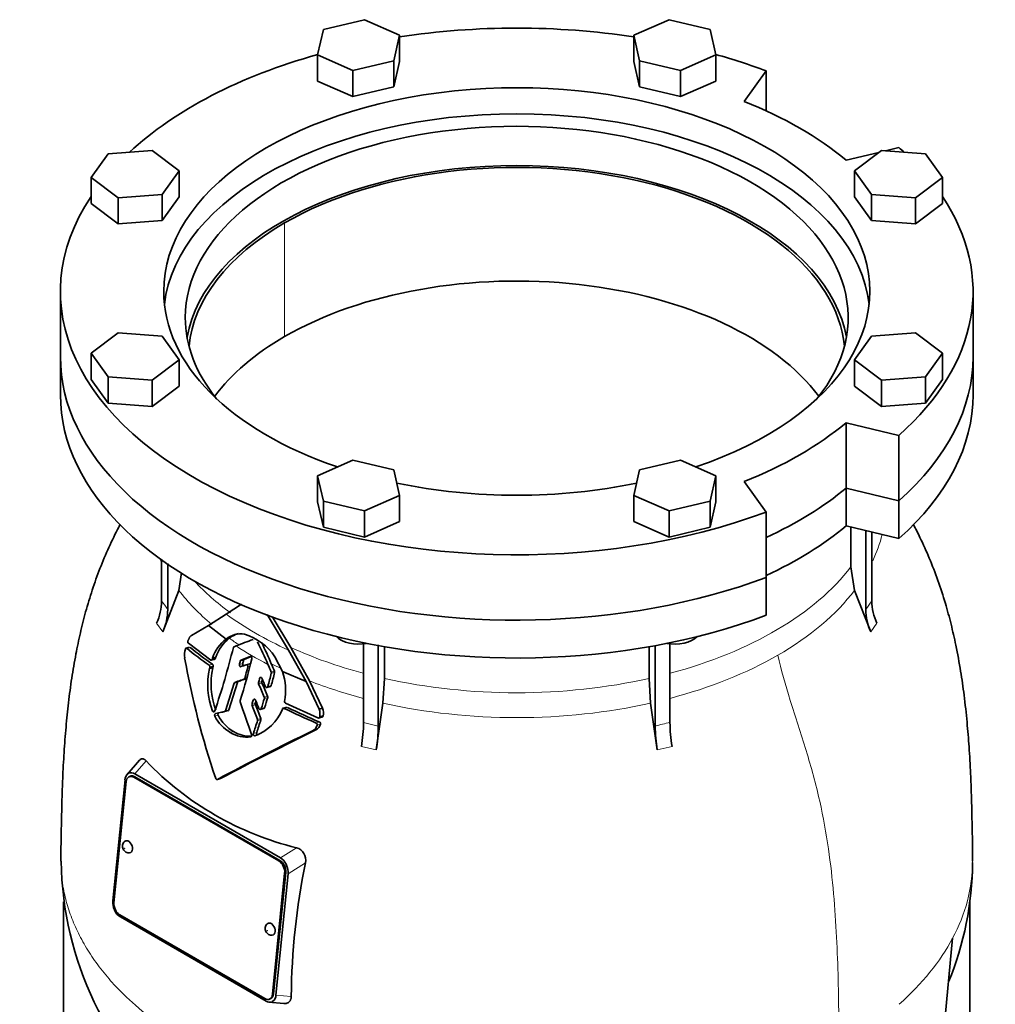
# Model space of a CAD drawing. Header units: millimetres. Extents: x 342 to 1217, y -1599 to 1593.
# Tile 9 of 20: x 912 to 1217, y -663 to -356. Entities that reach past the tile are written whole.
import ezdxf

# ---------------------------------------------------------------- set-up
doc = ezdxf.new("R2010")
doc.units = ezdxf.units.MM
doc.layers.add('VSI344-454_FLANG', color=7, linetype='Continuous')
doc.layers.add('VSI344-454_TESTA', color=7, linetype='Continuous')

# ---------------------------------------------------------------- blocks, each defined once
blk = doc.blocks.new('SE4')
at = {"layer": 'VSI344-454_FLANG', "color": 7, "linetype": 'Continuous', "lineweight": 35}
for p, q in [((1019.65, -355.78), (1006.85, -358.84)), ((1030.65, -360.65), (1019.65, -355.78)), ((1114.77, -355.78), (1103.78, -360.65)), ((1127.57, -358.84), (1114.77, -355.78)), ((1006.85, -358.84), (1005.04, -366.77)), ((1129.38, -366.77), (1127.57, -358.84)), ((1028.84, -368.58), (1030.65, -360.65)), ((1030.65, -360.65), (1030.65, -368.81)), ((1103.78, -360.65), (1103.78, -368.81)), ((1103.78, -360.65), (1105.58, -368.58)), ((1005.04, -366.77), (1005.04, -374.94)), ((1005.04, -366.77), (1016.04, -371.64)), ((1016.04, -371.64), (1028.84, -368.58)), ((1028.84, -368.58), (1028.84, -376.75)), ((1028.84, -376.75), (1030.65, -368.81)), ((1103.78, -368.81), (1105.58, -376.75)), ((1105.58, -368.58), (1105.58, -376.75)), ((1105.58, -368.58), (1118.39, -371.64)), ((1118.39, -371.64), (1129.38, -366.77)), ((1129.38, -366.77), (1129.38, -374.94)), ((1016.04, -371.64), (1016.04, -379.81)), ((1118.39, -371.64), (1118.39, -379.81)), ((1138.25, -381.3), (1145.08, -371.78)), ((1145.08, -371.78), (1145.08, -384.23)), ((1005.04, -374.94), (1016.04, -379.81)), ((1118.39, -379.81), (1129.38, -374.94)), ((1016.04, -379.81), (1028.84, -376.75)), ((1105.58, -376.75), (1118.39, -379.81)), ((953.33, -396.63), (939.59, -397.67)), ((961.77, -402.97), (953.33, -396.63)), ((1181.09, -396.63), (1172.65, -402.97)), ((1194.83, -397.67), (1181.09, -396.63)), ((1186.56, -395.73), (1182.39, -396.73)), ((939.59, -397.67), (934.29, -405.06)), ((1180.29, -397.23), (1170.07, -399.67)), ((1200.13, -405.06), (1194.83, -397.67)), ((934.29, -405.06), (934.29, -413.23)), ((934.29, -405.06), (942.73, -411.41)), ((956.47, -410.36), (961.77, -402.97)), ((961.77, -402.97), (961.77, -411.14)), ((1172.65, -402.97), (1172.65, -411.14)), ((1172.65, -402.97), (1177.96, -410.36)), ((1191.69, -411.41), (1200.13, -405.06)), ((1200.13, -405.06), (1200.13, -413.23)), ((942.73, -411.41), (956.47, -410.36)), ((942.73, -411.41), (942.73, -419.57)), ((956.47, -410.36), (956.47, -418.53)), ((956.47, -418.53), (961.77, -411.14)), ((1172.65, -411.14), (1177.96, -418.53)), ((1177.96, -410.36), (1177.96, -418.53)), ((1177.96, -410.36), (1191.69, -411.41)), ((1191.69, -411.41), (1191.69, -419.57)), ((934.29, -413.23), (942.73, -419.57)), ((1191.69, -419.57), (1200.13, -413.23)), ((942.73, -419.57), (956.47, -418.53)), ((1177.96, -418.53), (1191.69, -419.57)), ((924.71, -440.68), (924.71, -461.1)), ((1209.71, -461.1), (1209.71, -440.68)), ((942.73, -453.63), (934.29, -459.98)), ((956.47, -454.67), (942.73, -453.63)), ((961.77, -462.07), (956.47, -454.67)), ((1177.96, -454.67), (1172.65, -462.07)), ((1191.69, -453.63), (1177.96, -454.67)), ((1200.13, -459.98), (1191.69, -453.63)), ((934.29, -459.98), (934.29, -468.14)), ((934.29, -459.98), (939.59, -467.37)), ((1194.83, -467.37), (1200.13, -459.98)), ((1200.13, -459.98), (1200.13, -468.14)), ((953.33, -468.41), (961.77, -462.07)), ((961.77, -462.07), (961.77, -470.23)), ((1172.65, -462.07), (1172.65, -470.23)), ((1172.65, -462.07), (1181.09, -468.41)), ((939.59, -467.37), (939.59, -475.53)), ((939.59, -467.37), (953.33, -468.41)), ((1181.09, -468.41), (1194.83, -467.37)), ((1194.83, -467.37), (1194.83, -475.53)), ((934.29, -468.14), (939.59, -475.53)), ((953.33, -468.41), (953.33, -476.58)), ((953.33, -476.58), (961.77, -470.23)), ((1172.65, -470.23), (1181.09, -476.58)), ((1181.09, -468.41), (1181.09, -476.58)), ((1194.83, -475.53), (1200.13, -468.14)), ((939.59, -475.53), (953.33, -476.58)), ((1181.09, -476.58), (1194.83, -475.53)), ((1170.07, -481.7), (1186.56, -485.64)), ((1170.07, -502.11), (1170.07, -481.7)), ((1186.56, -485.64), (1186.56, -506.05)), ((1016.04, -493.4), (1005.04, -498.27)), ((1028.84, -496.46), (1016.04, -493.4)), ((1118.39, -493.4), (1105.58, -496.46)), ((1129.38, -498.27), (1118.39, -493.4)), ((1005.04, -498.27), (1005.04, -506.43)), ((1005.04, -498.27), (1006.85, -506.2)), ((1030.65, -504.39), (1028.84, -496.46)), ((1105.58, -496.46), (1103.78, -504.39)), ((1127.57, -506.2), (1129.38, -498.27)), ((1129.38, -498.27), (1129.38, -506.43)), ((1145.08, -509.59), (1138.25, -500.07)), ((1019.65, -509.26), (1030.65, -504.39)), ((1030.65, -504.39), (1030.65, -512.55)), ((1103.78, -504.39), (1103.78, -512.55)), ((1103.78, -504.39), (1114.77, -509.26)), ((1170.07, -502.11), (1186.56, -506.05)), ((1005.04, -506.43), (1006.85, -514.36)), ((1006.85, -506.2), (1006.85, -514.36)), ((1006.85, -506.2), (1019.65, -509.26)), ((1114.77, -509.26), (1127.57, -506.2)), ((1127.57, -506.2), (1127.57, -514.36)), ((1127.57, -514.36), (1129.38, -506.43)), ((1019.65, -509.26), (1019.65, -517.42)), ((1114.77, -509.26), (1114.77, -517.42)), ((1145.08, -509.59), (1145.08, -530)), ((1019.65, -517.42), (1030.65, -512.55)), ((1103.78, -512.55), (1114.77, -517.42)), ((1006.85, -514.36), (1019.65, -517.42)), ((1114.77, -517.42), (1127.57, -514.36))]:
    blk.add_line(p, q, dxfattribs=at)
for centre, major_axis, start_param, end_param in [((1067.21, -440.68), (142.5, 0), 1.311301, 1.830292), ((1067.21, -440.68), (142.5, 0), 2.022017, 2.584178), ((1067.21, -440.68), (142.5, 0), 0.992709, 1.119576), ((1067.21, -440.68), (-110.25, 0), 2.103318, 6.283185), ((1067.21, -440.68), (125, 0), 0.604412, 0.966385), ((1067.21, -448.85), (-103.5, 0), 2.703137, 6.283185), ((1067.21, -448.85), (110.25, 0), 0.064181, 3.077412), ((1067.21, -440.68), (-142.5, 0), 3.699007, 3.71968), ((1067.21, -461.1), (103.5, 0), 0.102659, 3.038933), ((1067.21, -440.68), (142.5, 0), 2.772791, 5.290477), ((1067.21, -440.68), (-142.5, 0), 2.563505, 3.510394), ((1067.21, -440.68), (-110.25, 0), 0, 1.038274), ((1067.21, -448.85), (-103.5, 0), 0, 0.438456), ((1067.21, -461.1), (142.5, 0), 3.141593, 5.290477), ((1067.21, -461.1), (-142.5, 0), 2.563505, 3.141593), ((1067.21, -440.68), (125, 0), 5.316801, 5.678774), ((1067.21, -440.68), (-110.25, 0), 1.224323, 1.91727), ((1067.21, -461.1), (125, 0), 5.384862, 5.678774)]:
    blk.add_ellipse(centre, major_axis=major_axis, ratio=0.57735, start_param=start_param, end_param=end_param, dxfattribs=at)
at = {"layer": 'VSI344-454_TESTA', "color": 4, "linetype": 'Continuous', "lineweight": 9}
for p, q in [((994.73, -454.77), (994.73, -419.25)), ((1176.2, -540.04), (1178.11, -537.37)), ((954.75, -544.33), (956.66, -546.99)), ((1177.76, -546.99), (1179.67, -544.33)), ((964.15, -552.18), (965.21, -551.89)), ((981.91, -555.9), (980.88, -556.18)), ((971.16, -557.44), (972.2, -557.16)), ((981.64, -556.92), (980.61, -557.2)), ((983.23, -557.99), (983.88, -557.82)), ((990.53, -559.6), (991.56, -559.32)), ((990.56, -559.98), (991.59, -559.7)), ((979.98, -562.81), (978.95, -563.08)), ((982.02, -561.84), (983.05, -561.57)), ((982.26, -561.56), (982.95, -561.38)), ((987.6, -562.54), (986.56, -562.81)), ((987.51, -561.37), (986.91, -561.53)), ((987.63, -562.95), (986.59, -563.23)), ((989.48, -564.11), (990.51, -563.83)), ((985.59, -568.2), (984.94, -568.38)), ((988.39, -567.42), (989.42, -567.14)), ((988.41, -567.83), (989.45, -567.55)), ((972.94, -571.6), (972.24, -571.79)), ((976.27, -571.65), (977.31, -571.37)), ((985.58, -569.39), (984.54, -569.66)), ((985.59, -569.8), (984.56, -570.08)), ((987.45, -571), (988.49, -570.72)), ((994.54, -570.92), (995.58, -570.64)), ((973.98, -573.09), (972.94, -573.37)), ((986.24, -574.36), (987.28, -574.08)), ((986.26, -574.77), (987.3, -574.49)), ((1004.62, -575.5), (1005.68, -575.22)), ((978.81, -578.19), (977.77, -578.47)), ((1004.89, -576.19), (1005.96, -575.91)), ((1019.36, -575.33), (1023.98, -576.44)), ((986.01, -578.5), (984.97, -578.78)), ((1018.71, -582.82), (1023.33, -583.92)), ((1111.09, -583.92), (1115.71, -582.82)), ((947.92, -591.37), (951.47, -587.35)), ((947.96, -592.32), (947.61, -592.47)), ((998.43, -614.47), (993.43, -617.65)), ((992.87, -618.6), (993.22, -618.44)), ((1001.2, -619.2), (995.79, -622.65)), ((995.08, -622.25), (994.73, -622.4)), ((990.94, -660.25), (991.29, -660.1)), ((992, -660.49), (996.79, -660.97))]:
    blk.add_line(p, q, dxfattribs=at)
at = {"layer": 'VSI344-454_TESTA', "color": 7, "linetype": 'Continuous', "lineweight": 35}
for p, q in [((924.71, -461.1), (924.71, -472.94)), ((1209.71, -472.94), (1209.71, -461.1)), ((1186.56, -506.05), (1170.07, -502.11)), ((1170.07, -502.11), (1170.07, -513.95)), ((1186.56, -506.05), (1186.56, -517.89)), ((1186.56, -517.89), (1170.07, -513.95)), ((1171.55, -514.3), (1171.55, -526.75)), ((1176.2, -515.41), (1176.2, -540.04)), ((1178.11, -515.87), (1178.11, -537.37)), ((956.31, -524.31), (956.31, -537.37)), ((958.23, -525.64), (958.23, -540.04)), ((961.7, -534.06), (962.57, -528.64)), ((1171.55, -526.75), (1172.72, -534.06)), ((1145.08, -541.84), (1145.08, -530)), ((961.7, -534.06), (956.66, -546.99)), ((1177.76, -546.99), (1172.72, -534.06)), ((976.5, -541.52), (981.22, -538.42)), ((970.97, -545.02), (976.5, -541.52)), ((989.27, -541.59), (995.93, -552.7)), ((996.7, -551.95), (990.87, -542.23)), ((965.61, -548.18), (970.97, -545.02)), ((970.97, -545.02), (976.46, -549.27)), ((971.63, -555.86), (964.66, -550.61)), ((965.06, -551.84), (963.86, -552.16)), ((978.92, -551.68), (979.6, -551.42)), ((995.93, -552.7), (1001.43, -562.57)), ((1002.5, -562.34), (996.7, -551.95)), ((1019.36, -550.68), (1019.36, -575.33)), ((1023.98, -551.13), (1023.98, -576.44)), ((1025.9, -551.68), (1025.9, -561.58)), ((1108.52, -551.68), (1108.52, -561.58)), ((1110.44, -551.29), (1110.44, -576.44)), ((1115.06, -550.68), (1115.06, -575.33)), ((971.77, -555.91), (972.99, -555.59)), ((972.2, -555.23), (972.06, -555.64)), ((972.06, -555.64), (973.1, -555.36)), ((973.24, -554.95), (972.2, -555.23)), ((973.1, -555.36), (973.24, -554.95)), ((984, -554.72), (981.09, -555.9)), ((982.11, -555.63), (981.09, -555.9)), ((982.11, -555.63), (984.09, -554.83)), ((994.04, -559.4), (991.7, -554.79)), ((971.33, -558.09), (971.23, -558.52)), ((972.27, -558.24), (971.23, -558.52)), ((971.34, -558.09), (972.38, -557.81)), ((972.27, -558.24), (972.38, -557.81)), ((981.07, -557.89), (982.75, -557.31)), ((983.86, -557.01), (982.62, -557.34)), ((994.04, -559.4), (1001.43, -562.57)), ((977.31, -571.37), (979.98, -562.81)), ((980.22, -562.52), (979.19, -562.8)), ((1001.43, -562.57), (1005.5, -571.19)), ((1006.56, -570.9), (1002.5, -562.34)), ((1025.42, -569.29), (1025.9, -561.58)), ((1108.52, -561.58), (1109, -569.29)), ((978.95, -563.08), (976.27, -571.65)), ((989.17, -564.41), (990.37, -564.09)), ((976, -571.94), (977.11, -571.64)), ((987.12, -571.31), (988.34, -570.98)), ((995.39, -570.6), (994.16, -570.93)), ((1005.1, -573.92), (995, -569.35)), ((1006.56, -570.9), (1005.5, -571.18)), ((1025.42, -569.29), (1023.33, -583.92)), ((1111.09, -583.92), (1109, -569.29)), ((1005.27, -573.97), (1006.63, -573.61)), ((1005.68, -573.59), (1006.74, -573.31)), ((1004.52, -577.66), (1003.45, -577.94)), ((949.44, -587.14), (945.51, -591.61)), ((944.88, -593.26), (941.09, -631.1)), ((946.02, -591.2), (945.82, -591.32)), ((946.51, -592.15), (946.16, -592.3)), ((992.87, -618.6), (947.61, -592.47)), ((947.92, -591.37), (993.43, -617.65)), ((993.22, -618.44), (947.96, -592.32)), ((973.72, -593.12), (974.75, -592.84)), ((945.23, -593.82), (941.44, -631.67)), ((995.32, -619.9), (995.16, -619.56)), ((990.94, -660.25), (994.73, -622.4)), ((991.29, -660.1), (995.08, -622.25)), ((995.79, -622.65), (992, -660.49)), ((925.71, -631.35), (925.71, -692.17)), ((1208.71, -692.17), (1208.71, -630.96)), ((941.56, -633.86), (941.73, -634.21)), ((943.3, -635.48), (988.56, -661.6)), ((943.44, -636.1), (988.95, -662.38)), ((1199.44, -683.76), (1203.33, -642.72)), ((989.77, -662.7), (994.43, -663.16)), ((990.02, -661.77), (990.37, -661.62)), ((990.84, -662.56), (991.06, -662.43))]:
    blk.add_line(p, q, dxfattribs=at)
for centre, radius, start, end in [((939.1, -537.15), 17.21, 335.3744, 359.2724), ((1195.35, -537.15), 17.24, 180.7403, 204.6067), ((941.01, -539.82), 17.21, 335.3744, 359.2724), ((1193.44, -539.82), 17.24, 180.7408, 204.6061), ((984.11, -559.24), 12.57, 127.5075, 161.3724), ((985.16, -558.97), 12.59, 127.7727, 161.3858), ((981.1, -555), 7.37, 81.4264, 129.0307), ((982.13, -554.71), 7.37, 103.9874, 129.3601), ((771.79, -11.99), 578.08, 291.06821, 291.6291), ((976.52, -565.24), 18.43, 34.5428, 72.0547), ((892.28, -598.23), 105.54, 22.8825, 27.0751), ((886.15, -601.1), 113.36, 22.9119, 26.5091), ((968.25, -554.18), 4.84, 158.6835, 191.8244), ((1039.66, -458.91), 120, 231.0052, 235.1881), ((1039.61, -460.44), 117.89, 230.8709, 235.1227), ((741.47, -492.89), 244.49, 341.1823, 346.0206), ((979.08, -552.01), 0.363, 115.5886, 171.1568), ((1220.07, -509.07), 260.67, 190.1859, 198.7419), ((841.25, -520.41), 144.14, 345.214, 345.6346), ((804.09, -511.95), 185.57, 342.2733, 346.4564), ((981.26, -556.25), 0.384, 116.0706, 169.0962), ((841.32, -520), 145.1, 345.2584, 345.6761), ((982.28, -555.97), 0.38, 115.8212, 169.4159), ((994.18, -563.43), 23.48, 167.9183, 200.8519), ((995.32, -563.15), 23.57, 167.9856, 200.779), ((825.47, -517.1), 162.97, 344.1686, 345.4676), ((365.6, -820.18), 677.08, 22.63555, 22.85641), ((849.26, -524.82), 146.55, 344.5598, 346.2291), ((989.96, -559.84), 0.618, 347.0743, 23.0586), ((320.08, -840.01), 727.78, 22.6856, 22.88634), ((990.99, -559.56), 0.619, 347.1564, 23.0692), ((976.37, -565.41), 18.66, 349.6624, 18.7848), ((979.35, -563.18), 0.408, 112.7705, 166.6726), ((980.37, -562.9), 0.402, 112.3972, 167.1149), ((981.87, -561.48), 0.394, 292.0707, 347.757), ((987.18, -562.98), 0.636, 165.1624, 203.0979), ((827.48, -518.73), 165.08, 344.5117, 344.9723), ((988.21, -562.7), 0.635, 165.1919, 203.1766), ((828.12, -518.49), 165.44, 344.5586, 344.7934), ((849.16, -525.23), 145.61, 344.5122, 346.193), ((2299.49, -4.07), 1427.01, 203.06874, 203.25171), ((2242, -27.43), 1363.9, 203.1188, 203.31025), ((981.47, -568.64), 0.653, 163.0594, 198.5034), ((1407.31, -425.77), 449.82, 198.5463, 199.9303), ((682.12, -475.84), 316.64, 342.7627, 343.0059), ((686.91, -476.93), 312.65, 342.7993, 342.93), ((1667.51, -295.13), 734.57, 201.8373, 202.05963), ((720.3, -488.04), 279.73, 342.7488, 343.4274), ((987.82, -567.66), 0.616, 343.9771, 23.2821), ((724.07, -488.79), 276.82, 342.7852, 343.4707), ((988.86, -567.38), 0.616, 344.0463, 23.3274), ((995.27, -568.86), 0.559, 168.8055, 240.963), ((975.87, -571.55), 0.406, 286.8819, 346.3193), ((976.91, -571.27), 0.412, 287.3234, 345.899), ((985.15, -569.85), 0.633, 163.1858, 201.1368), ((1498.42, -370.06), 551.42, 201.2683, 201.7466), ((980.81, -566.12), 14.13, 289.1626, 339.1885), ((986.18, -569.57), 0.632, 163.2177, 201.1929), ((1499.59, -369.29), 551.72, 201.3111, 201.7892), ((994.38, -571.26), 0.375, 64.237, 161.0362), ((1094.1, -365.17), 228.58, 244.1786, 246.9546), ((1094.03, -366.74), 226.42, 244.2289, 247.0352), ((1001.39, -572.71), 4.38, 348.3424, 20.3138), ((1002.46, -572.43), 4.37, 348.397, 20.4274), ((983.75, -567.97), 12.08, 206.5435, 240.3769), ((984.78, -567.7), 12.08, 206.5203, 240.3666), ((-573.1, -74.59), 1637.62, 342.06838, 342.21569), ((-368.73, -140.08), 1423.92, 342.06761, 342.23702), ((985.67, -574.59), 0.616, 342.6149, 21.6379), ((986.71, -574.31), 0.616, 342.6486, 21.6754), ((1005.27, -573.54), 0.418, 246.3431, 352.2321), ((1005.46, -575.71), 0.537, 338.2223, 65.3883), ((1006.33, -573.25), 0.42, 291.9956, 351.9986), ((1389.3, -1370.42), 881.42, 115.96048, 118.13059), ((1390.24, -1370.37), 881.58, 115.94686, 118.11883), ((983.79, -570.25), 9.38, 237.927, 273.9629), ((1001.76, -575.08), 3.33, 300.6615, 340.4419), ((1002.84, -574.81), 3.31, 300.4988, 340.5853), ((1004.4, -575.99), 0.537, 338.1422, 65.2538), ((971.24, -574.94), 48.12, 350.5754, 359.5276), ((975.87, -576.05), 48.11, 350.5746, 359.5285), ((1158.56, -576.04), 48.12, 180.4724, 189.4246), ((1163.18, -574.94), 48.12, 180.4724, 189.4246), ((982.75, -570.52), 9.38, 237.9376, 278.4597), ((1021.39, -520.47), 96.76, 223.7278, 256.2722), ((947.44, -593.31), 2.57, 129.2377, 178.9426), ((946.82, -592.93), 1.91, 54.594, 114.6447), ((997.34, -618.28), 3.97, 346.6505, 74.144), ((946.07, -614.31), 1.76, 238.5094, 278.1477), ((991.12, -621.47), 4.46, 25.2294, 58.8129), ((1030.28, -617.12), 105.36, 180.8685, 230.3798), ((990.37, -622.16), 5.44, 354.8248, 24.6127), ((1214.48, -662.87), 217.7, 168.4284, 179.5003), ((1109.58, -618.44), 99.96, 337.6835, 359.6169), ((946.51, -631.59), 5.44, 174.8247, 204.6001), ((945.75, -632.29), 4.46, 205.5704, 238.8434), ((990.62, -640.03), 1.76, 238.5094, 278.1477), ((989.43, -660.45), 2.57, 309.2262, 358.9419), ((990.06, -660.82), 1.91, 234.6438, 294.0123)]:
    blk.add_arc(centre, radius, start, end, dxfattribs=at)
at = {"layer": 'VSI344-454_TESTA', "color": 4, "linetype": 'Continuous', "lineweight": 9}
for centre, radius, start, end in [((913.37, -570.18), 54.05, 33.898, 37.3799), ((1128.53, -641.78), 67.79, 101.4626, 105.478), ((1159.8, -618.66), 49.73, 331.0575, 359.9661)]:
    blk.add_arc(centre, radius, start, end, dxfattribs=at)
at = {"layer": 'VSI344-454_TESTA', "color": 7, "linetype": 'Continuous', "lineweight": 35}
for centre, major_axis, ratio, start_param, end_param in [((1067.21, -461.1), (-102.5, 0), 0.57735, 3.197731, 5.497787), ((1067.21, -461.1), (102.5, 0), 0.57735, 2.356194, 3.085455), ((1067.21, -496.61), (-102.5, 0), 0.57735, 3.543769, 5.497787), ((1067.21, -496.61), (102.5, 0), 0.57735, 2.356194, 2.739416), ((1067.21, -461.1), (142.5, 0), 0.57735, 3.141593, 5.290477), ((1067.21, -461.1), (-142.5, 0), 0.57735, 2.563505, 3.141593), ((1067.21, -472.94), (142.5, 0), 0.57735, 3.141593, 5.290477), ((1067.21, -472.94), (-142.5, 0), 0.57735, 2.563505, 3.141593), ((1067.21, -461.1), (125, 0), 0.57735, 5.384862, 5.678774), ((1067.21, -472.94), (125, 0), 0.57735, 5.384862, 5.678774), ((1017.84, -546.24), (-8, 0), 0.57735, 0.514148, 1.885753), ((1116.58, -546.24), (-8, 0), 0.57735, 1.255839, 2.627445), ((947.35, -595.05), (1.2, -2.75), 0.643408, 2.425216, 3.996013), ((947.71, -594.9), (1.2, -2.75), 0.643408, 2.425216, 3.141593), ((945.81, -614.18), (-0.8, 1.83), 0.643408, 0, 0.21978), ((945.81, -614.18), (-0.8, 1.83), 0.643408, 2.920391, 6.283185), ((992.61, -621.18), (1.2, -2.75), 0.643408, 0.85442, 2.425216), ((992.96, -621.02), (-1.2, 2.75), 0.643408, 3.996013, 5.566809), ((943.56, -632.9), (-1.2, 2.75), 0.643408, 0.85442, 2.425216), ((990.36, -639.9), (-0.8, 1.83), 0.643408, 0, 0.21978), ((990.36, -639.9), (-0.8, 1.83), 0.643408, 2.920391, 6.283185), ((988.82, -659.02), (-1.2, 2.75), 0.643408, 2.425216, 3.996013), ((989.17, -658.87), (-1.2, 2.75), 0.643408, 3.141593, 3.996013)]:
    blk.add_ellipse(centre, major_axis=major_axis, ratio=ratio, start_param=start_param, end_param=end_param, dxfattribs=at)
at = {"layer": 'VSI344-454_TESTA', "color": 4, "linetype": 'Continuous', "lineweight": 9}
for centre, major_axis, start_param, end_param in [((1067.21, -507.27), (-115.26, 0), 2.874758, 3.000264), ((1067.21, -507.27), (115.26, 0), 3.398645, 3.412995), ((1067.21, -500.23), (114, 0), 5.146009, 5.868555), ((1067.21, -500.23), (-114, 0), 0.490111, 0.669286), ((1067.21, -507.27), (-115.26, 0), 0.41439, 0.598473), ((1067.21, -507.27), (115.26, 0), 5.497787, 5.868795), ((1067.21, -500.23), (-115.5, 0), 0.667535, 0.905636), ((1067.21, -507.27), (-115.26, 0), 0.678203, 0.720353), ((1067.21, -506.92), (-116.7, 0), 0.721598, 0.842309), ((1067.21, -500.23), (-114, 0), 0.90392, 1.137), ((1067.21, -507.27), (115.26, 0), 5.140965, 5.497787), ((1067.21, -507.27), (-115.26, 0), 0.843396, 0.877131), ((1067.21, -507.27), (-115.26, 0), 0.974671, 1.142668), ((1067.21, -500.23), (114, 0), 4.341621, 5.083156), ((1067.21, -507.27), (-115.26, 0), 1.199788, 1.941804), ((1067.21, -618.66), (142.36, 0), 5.707705, 5.986003)]:
    blk.add_ellipse(centre, major_axis=major_axis, ratio=0.57735, start_param=start_param, end_param=end_param, dxfattribs=at)
for centre in [(944.76, -614.64), (989.31, -640.35)]:
    blk.add_ellipse(centre, major_axis=(-0.0254, 0.0582), ratio=0.643408, dxfattribs=at)
at = {"layer": 'VSI344-454_TESTA', "color": 7, "linetype": 'Continuous', "lineweight": 35}
for points, knots in [([(943.37, -513.38), (943.21, -513.69), (942, -516.07), (939.79, -520.66), (937.01, -527.22), (934.6, -533.95), (932.57, -540.68), (930.89, -547.37), (929.44, -554.28), (928.2, -561.57), (927.19, -569.19), (926.41, -576.95), (925.82, -584.83), (925.42, -592.38), (925.18, -599.35), (925.05, -605.61), (924.95, -610.45), (924.87, -615.03), (924.86, -617.35), (924.86, -618.67)], [0.2690895, 0.2690895, 0.2690895, 0.2690895, 0.275727, 0.3208336, 0.3671459, 0.4126293, 0.4584486, 0.502131, 0.5456597, 0.5958362, 0.6471687, 0.6988904, 0.7538644, 0.8115405, 0.8580761, 0.9025954, 0.9494262, 0.975664, 1, 1, 1, 1]), ([(1209.56, -618.69), (1209.56, -617.68), (1209.56, -615.49), (1209.5, -611.89), (1209.43, -608.28), (1209.34, -603.75), (1209.2, -598.09), (1208.93, -590.84), (1208.5, -583.25), (1207.85, -575.09), (1207, -567.19), (1205.85, -559.14), (1204.49, -551.71), (1202.88, -544.63), (1201.04, -537.85), (1198.8, -530.94), (1196.14, -524.1), (1193.51, -518.28), (1191.79, -514.82), (1191.09, -513.46)], [0, 0, 0, 0, 0.0184492, 0.0473736, 0.0746862, 0.1044637, 0.1514113, 0.1991886, 0.2581517, 0.31113, 0.3685462, 0.4181961, 0.4723501, 0.5159329, 0.5590908, 0.6074193, 0.6553315, 0.7003736, 0.7299417, 0.7299417, 0.7299417, 0.7299417]), ([(964.53, -549.88), (964.52, -549.91), (964.51, -549.95), (964.49, -550.01), (964.49, -550.08), (964.48, -550.15), (964.49, -550.22), (964.5, -550.32), (964.52, -550.43), (964.58, -550.54), (964.63, -550.59), (964.66, -550.61)], [0, 0, 0, 0, 0.084422, 0.165946, 0.246194, 0.32687, 0.409652, 0.496096, 0.666594, 0.830213, 1, 1, 1, 1]), ([(964.53, -549.88), (964.56, -549.8), (964.63, -549.64), (964.72, -549.41), (964.82, -549.19), (964.91, -549), (965.02, -548.81), (965.15, -548.62), (965.3, -548.43), (965.45, -548.28), (965.56, -548.21), (965.61, -548.18)], [0, 0, 0, 0, 0.117532, 0.229212, 0.33436, 0.43261, 0.523843, 0.650327, 0.771212, 0.88734, 1, 1, 1, 1]), ([(964.15, -552.18), (964.14, -552.17), (964.12, -552.15), (964.08, -552.13), (964.03, -552.12), (963.97, -552.13), (963.91, -552.15), (963.86, -552.2), (963.81, -552.26), (963.76, -552.33), (963.74, -552.39), (963.73, -552.42)], [0, 0, 0, 0, 0.08625, 0.171682, 0.257868, 0.382817, 0.507255, 0.630143, 0.752988, 0.876537, 1, 1, 1, 1]), ([(971.63, -555.86), (971.64, -555.87), (971.67, -555.89), (971.72, -555.9), (971.77, -555.91), (971.83, -555.9), (971.9, -555.87), (971.99, -555.8), (972.04, -555.69), (972.06, -555.64)], [0, 0, 0, 0, 0.103611, 0.203327, 0.301591, 0.400957, 0.503894, 0.751518, 1, 1, 1, 1]), ([(973.1, -555.36), (973.09, -555.38), (973.08, -555.41), (973.05, -555.46), (973.02, -555.52), (972.97, -555.56), (972.92, -555.6), (972.85, -555.62), (972.79, -555.63), (972.73, -555.61), (972.69, -555.59), (972.67, -555.58)], [0, 0, 0, 0, 0.083986, 0.167509, 0.251959, 0.376203, 0.500583, 0.624697, 0.748972, 0.874639, 1, 1, 1, 1]), ([(984, -554.72), (984.01, -554.72), (984.04, -554.71), (984.11, -554.7), (984.2, -554.72), (984.3, -554.78), (984.39, -554.87), (984.46, -554.99), (984.5, -555.13), (984.51, -555.25), (984.51, -555.34), (984.5, -555.38), (984.5, -555.41)], [0, 0, 0, 0, 0.062353, 0.125158, 0.24996, 0.374797, 0.499677, 0.624614, 0.749589, 0.874588, 0.937494, 1, 1, 1, 1]), ([(971.34, -558.09), (971.34, -558.07), (971.35, -558.03), (971.36, -557.96), (971.36, -557.89), (971.35, -557.8), (971.33, -557.71), (971.3, -557.62), (971.26, -557.55), (971.21, -557.48), (971.18, -557.45), (971.16, -557.44)], [0, 0, 0, 0, 0.083676, 0.167034, 0.251419, 0.376349, 0.501804, 0.626849, 0.751332, 0.876067, 1, 1, 1, 1]), ([(972.2, -557.16), (972.21, -557.17), (972.24, -557.19), (972.27, -557.22), (972.31, -557.28), (972.35, -557.34), (972.38, -557.43), (972.4, -557.52), (972.4, -557.62), (972.4, -557.72), (972.39, -557.78), (972.38, -557.81)], [0, 0, 0, 0, 0.082749, 0.16522, 0.248732, 0.373164, 0.49838, 0.623857, 0.748892, 0.874795, 1, 1, 1, 1]), ([(981.07, -557.89), (981.04, -557.9), (980.97, -557.92), (980.84, -557.88), (980.68, -557.74), (980.6, -557.52), (980.59, -557.33), (980.6, -557.24), (980.61, -557.2)], [0, 0, 0, 0, 0.124721, 0.24865, 0.50038, 0.748839, 0.874692, 1, 1, 1, 1]), ([(981.64, -556.92), (981.63, -556.97), (981.62, -557.06), (981.63, -557.2), (981.66, -557.34), (981.72, -557.46), (981.81, -557.55), (981.9, -557.61), (982, -557.64), (982.07, -557.62), (982.1, -557.62)], [0, 0, 0, 0, 0.12575, 0.251408, 0.377042, 0.502526, 0.627755, 0.752499, 0.8765, 1, 1, 1, 1]), ([(983.23, -557.99), (983.23, -557.97), (983.24, -557.93), (983.25, -557.84), (983.24, -557.72), (983.2, -557.58), (983.14, -557.46), (983.05, -557.37), (982.95, -557.31), (982.87, -557.29), (982.8, -557.29), (982.77, -557.3), (982.75, -557.31)], [0, 0, 0, 0, 0.062709, 0.125843, 0.25116, 0.376322, 0.501352, 0.626278, 0.751007, 0.875429, 0.937895, 1, 1, 1, 1]), ([(983.78, -557.03), (983.79, -557.03), (983.83, -557.02), (983.88, -557.01), (983.93, -557.02), (983.99, -557.04), (984.04, -557.07), (984.06, -557.09)], [0, 0, 0, 0, 0.0629499, 0.1246998, 0.186508, 0.2496293, 0.3551818, 0.3551818, 0.3551818, 0.3551818]), ([(986.91, -561.53), (986.92, -561.51), (986.93, -561.47), (986.96, -561.41), (987, -561.36), (987.05, -561.3), (987.13, -561.25), (987.24, -561.23), (987.35, -561.25), (987.46, -561.31), (987.55, -561.4), (987.59, -561.48), (987.62, -561.52)], [0, 0, 0, 0, 0.062966, 0.124796, 0.186784, 0.250209, 0.375117, 0.49931, 0.626183, 0.752696, 0.875851, 1, 1, 1, 1]), ([(988.76, -564.13), (988.77, -564.15), (988.79, -564.19), (988.83, -564.25), (988.88, -564.29), (988.94, -564.35), (989.03, -564.4), (989.15, -564.42), (989.26, -564.39), (989.36, -564.33), (989.44, -564.23), (989.47, -564.15), (989.48, -564.11)], [0, 0, 0, 0, 0.063279, 0.124964, 0.186389, 0.248902, 0.37582, 0.50344, 0.627237, 0.751955, 0.876448, 1, 1, 1, 1]), ([(990.51, -563.83), (990.51, -563.86), (990.49, -563.9), (990.46, -563.96), (990.43, -564.01), (990.37, -564.07), (990.32, -564.1), (990.27, -564.12), (990.27, -564.12)], [0, 0, 0, 0, 0.0635375, 0.125825, 0.1881816, 0.2519239, 0.3777756, 0.4008667, 0.4008667, 0.4008667, 0.4008667]), ([(984.94, -568.38), (984.94, -568.36), (984.96, -568.31), (984.99, -568.26), (985.03, -568.2), (985.09, -568.15), (985.17, -568.09), (985.28, -568.07), (985.4, -568.09), (985.5, -568.15), (985.59, -568.24), (985.63, -568.33), (985.65, -568.37)], [0, 0, 0, 0, 0.06381, 0.126263, 0.188678, 0.252375, 0.378548, 0.504124, 0.629235, 0.754264, 0.876896, 1, 1, 1, 1]), ([(972.89, -571.76), (972.88, -571.78), (972.87, -571.82), (972.84, -571.88), (972.8, -571.93), (972.75, -571.98), (972.68, -572.04), (972.58, -572.06), (972.47, -572.05), (972.38, -571.99), (972.3, -571.91), (972.26, -571.83), (972.24, -571.79)], [0, 0, 0, 0, 0.063465, 0.12566, 0.187794, 0.251081, 0.375353, 0.499064, 0.623924, 0.748961, 0.873998, 1, 1, 1, 1]), ([(986.72, -571.01), (986.74, -571.06), (986.78, -571.14), (986.9, -571.26), (987.1, -571.33), (987.29, -571.25), (987.4, -571.13), (987.43, -571.04), (987.45, -571)], [0, 0, 0, 0, 0.123664, 0.246411, 0.497463, 0.746927, 0.873761, 1, 1, 1, 1]), ([(988.49, -570.72), (988.47, -570.76), (988.44, -570.85), (988.35, -570.95), (988.27, -570.99), (988.23, -571.01)], [0, 0, 0, 0, 0.1272432, 0.2546818, 0.3930996, 0.3930996, 0.3930996, 0.3930996]), ([(972.94, -573.37), (972.93, -573.35), (972.91, -573.31), (972.89, -573.25), (972.88, -573.19), (972.87, -573.11), (972.87, -573), (972.9, -572.87), (972.95, -572.76), (973.01, -572.68), (973.09, -572.61), (973.15, -572.59), (973.18, -572.58)], [0, 0, 0, 0, 0.064055, 0.126997, 0.189862, 0.253688, 0.381042, 0.508557, 0.632366, 0.756188, 0.878525, 1, 1, 1, 1]), ([(974.22, -572.3), (974.2, -572.31), (974.17, -572.31), (974.13, -572.34), (974.09, -572.36), (974.04, -572.41), (973.98, -572.49), (973.94, -572.6), (973.91, -572.72), (973.91, -572.85), (973.93, -572.98), (973.96, -573.05), (973.98, -573.09)], [0, 0, 0, 0, 0.062334, 0.123832, 0.185517, 0.248399, 0.372092, 0.496332, 0.621791, 0.747303, 0.873743, 1, 1, 1, 1]), ([(984.43, -579.11), (984.44, -579.12), (984.45, -579.16), (984.46, -579.22), (984.47, -579.27), (984.47, -579.35), (984.46, -579.45), (984.42, -579.55), (984.37, -579.65), (984.31, -579.72), (984.22, -579.78), (984.16, -579.79), (984.13, -579.8)], [0, 0, 0, 0, 0.062493, 0.124501, 0.186876, 0.250458, 0.374582, 0.4995, 0.624366, 0.748976, 0.875076, 1, 1, 1, 1]), ([(985.45, -579.46), (985.43, -579.47), (985.4, -579.48), (985.32, -579.48), (985.23, -579.46), (985.13, -579.4), (985.04, -579.31), (984.98, -579.19), (984.94, -579.06), (984.94, -578.94), (984.95, -578.84), (984.96, -578.8), (984.97, -578.78)], [0, 0, 0, 0, 0.063173, 0.126669, 0.25139, 0.374624, 0.497229, 0.620048, 0.744161, 0.870712, 0.935536, 1, 1, 1, 1]), ([(986.01, -578.5), (986, -578.52), (985.99, -578.57), (985.98, -578.64), (985.98, -578.71), (985.99, -578.8), (986.02, -578.91), (986.08, -579.03), (986.17, -579.12), (986.25, -579.17), (986.33, -579.19), (986.38, -579.2), (986.44, -579.2), (986.48, -579.19), (986.49, -579.18)], [0, 0, 0, 0, 0.064346, 0.129033, 0.192681, 0.255857, 0.37953, 0.503319, 0.62553, 0.747962, 0.810155, 0.872929, 0.936645, 1, 1, 1, 1]), ([(949.44, -587.13), (949.45, -587.12), (949.57, -586.99), (949.81, -586.8), (950.13, -586.7), (950.4, -586.7), (950.6, -586.74), (950.82, -586.83), (951.03, -586.96), (951.25, -587.13), (951.39, -587.28), (951.47, -587.35)], [0.3819069, 0.3819069, 0.3819069, 0.3819069, 0.392179, 0.5097344, 0.6234902, 0.6817649, 0.7404104, 0.8020867, 0.8651418, 0.9320617, 1, 1, 1, 1]), ([(973.22, -592.83), (973.23, -592.85), (973.24, -592.89), (973.27, -592.95), (973.31, -593.01), (973.37, -593.06), (973.43, -593.11), (973.51, -593.14), (973.58, -593.16), (973.65, -593.15), (973.7, -593.13), (973.72, -593.12)], [0, 0, 0, 0, 0.083882, 0.167351, 0.251899, 0.376428, 0.501233, 0.625666, 0.750014, 0.87532, 1, 1, 1, 1]), ([(944.78, -612.51), (944.76, -612.52), (944.57, -612.64), (944.32, -613.06), (944.12, -613.65), (944.1, -614.28), (944.29, -614.94), (944.69, -615.49), (945.02, -615.72), (945.16, -615.81)], [0, 0, 0, 0, 0.016071, 0.188666, 0.346757, 0.501927, 0.66984, 0.88022, 1, 1, 1, 1]), ([(989.33, -638.23), (989.31, -638.24), (989.12, -638.36), (988.87, -638.78), (988.66, -639.37), (988.65, -640), (988.84, -640.66), (989.23, -641.21), (989.56, -641.44), (989.71, -641.53)], [0, 0, 0, 0, 0.016071, 0.188666, 0.346757, 0.501927, 0.66984, 0.88022, 1, 1, 1, 1]), ([(996.79, -660.97), (996.79, -661.03), (996.78, -661.15), (996.76, -661.32), (996.74, -661.48), (996.69, -661.69), (996.61, -661.93), (996.49, -662.2), (996.34, -662.44), (996.1, -662.71), (995.73, -662.98), (995.19, -663.16), (994.74, -663.19), (994.48, -663.17), (994.43, -663.16)], [0, 0, 0, 0, 0.0335571, 0.0667874, 0.0997731, 0.1325985, 0.1958636, 0.2580457, 0.3183352, 0.3781439, 0.4957181, 0.6141111, 0.7362695, 0.7635613, 0.7635613, 0.7635613, 0.7635613])]:
    blk.add_open_spline(points, degree=3, knots=knots, dxfattribs=at)
at = {"layer": 'VSI344-454_TESTA', "color": 4, "linetype": 'Continuous', "lineweight": 9}
blk.add_open_spline([(1148.71, -554.32), (1149.75, -558.89), (1152.54, -568.55), (1157.68, -583.89), (1162.05, -599.76), (1164.7, -614.79), (1166.27, -628.88), (1167.15, -642.42), (1167.63, -655.66), (1167.77, -666.99), (1167.87, -674.03), (1167.87, -676.77)], degree=3, knots=[0, 0, 0, 0, 0.117079, 0.240569, 0.360617, 0.476421, 0.590288, 0.703407, 0.816259, 0.929029, 1, 1, 1, 1], dxfattribs=at)
at = {"layer": 'VSI344-454_TESTA', "color": 7, "linetype": 'Continuous', "lineweight": 35}
for points in [[(982.02, -561.84), (981.7, -561.95), (981.07, -562.16), (980.12, -562.48), (979.5, -562.7), (979.19, -562.8)], [(980.22, -562.52), (980.69, -562.37), (981.63, -562.05), (982.58, -561.73), (983.05, -561.57)], [(988.76, -564.13), (988.64, -563.84), (988.38, -563.26), (988, -562.39), (987.74, -561.81), (987.62, -561.52)], [(975.99, -571.94), (975.67, -572.01), (975.04, -572.16), (974.1, -572.37), (973.48, -572.51), (973.18, -572.58)]]:
    blk.add_open_spline(points, degree=3, dxfattribs=at)
at = {"layer": 'VSI344-454_TESTA', "color": 4, "linetype": 'Continuous', "lineweight": 9}
blk.add_rational_spline([(924.86, -618.67), (924.88, -684.51), (1018.17, -713.28), (1108.9, -697.24)], [0.668603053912, 0.547052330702, 0.657517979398, 1], degree=3, dxfattribs=at)

msp = doc.modelspace()

# ---------------------------------------------------------------- block references
msp.add_blockref('SE4', (0, 0))

doc.saveas('drawing.dxf')
